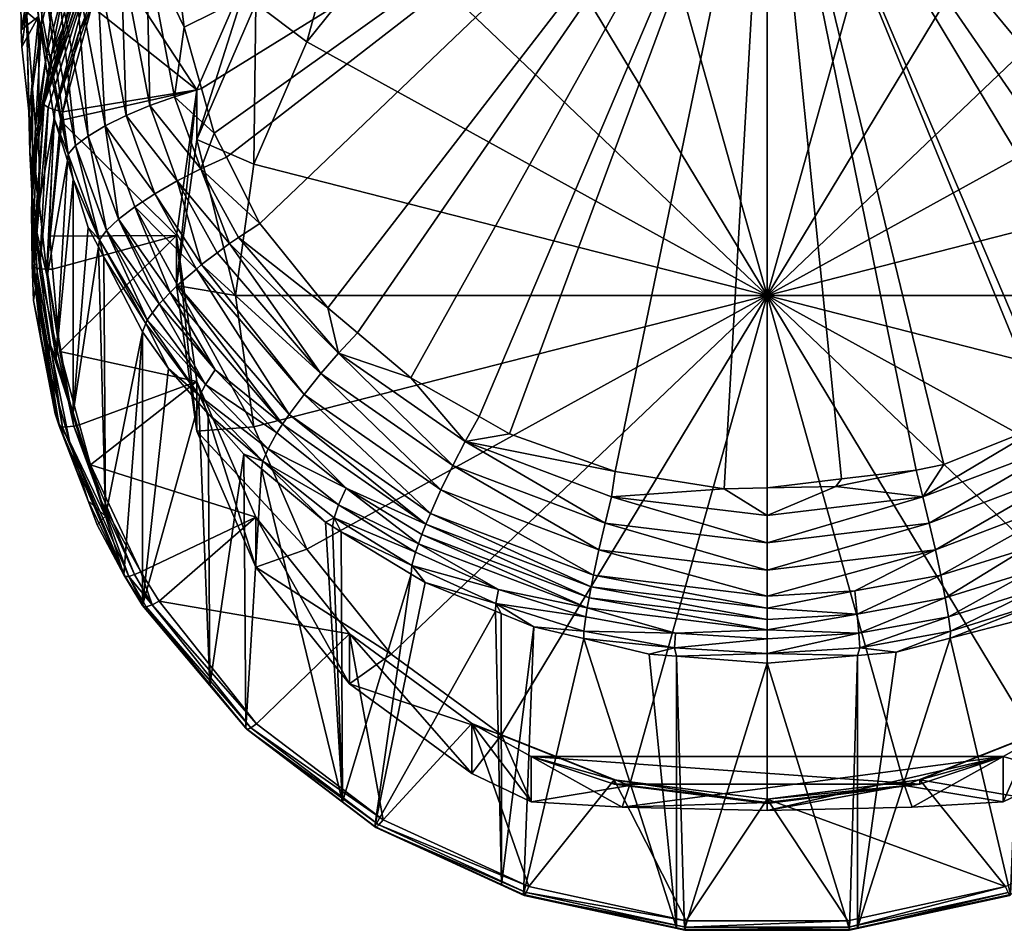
# Model space of a CAD drawing. Extents: x -0.027 to 0.027, y -0.146 to 0.027.
# Tile 1 of 146: x -0.015 to 0.005, y -0.146 to -0.128. Entities that reach past the tile are written whole.
import ezdxf

# ---------------------------------------------------------------- set-up
doc = ezdxf.new("R2010")
doc.units = 0
doc.layers.add('mesh', color=7, linetype='CONTINUOUS')

msp = doc.modelspace()

# ---------------------------------------------------------------- meshes
at = {"layer": 'mesh'}
mesh = msp.add_polyface(dxfattribs=at)
corners = [(0, -0.122174, 0.117273), (-0.011234, -0.1302, 0.118897), (-0.011492, -0.129291, 0.118665), (-0.010986, -0.13069, 0.119025), (-0.010305, -0.132036, 0.119378), (-0.008925, -0.133751, 0.119843), (-0.008324, -0.134259, 0.119984), (-0.00724, -0.135175, 0.120238), (-0.005853, -0.135965, 0.120461), (-0.005237, -0.136316, 0.12056), (0, -0.137412, 0.120873), (-0.000873, -0.13743, 0.120878), (-0.012198, -0.125255, 0.117651), (-0.012258, -0.122289, 0.116911), (-0.005371, -0.11932, 0.092286), (-0.006, -0.122361, 0.093233), (-0.003106, -0.121217, 0.092877), (-0.006476, -0.119843, 0.092449), (-0.007572, -0.120362, 0.09261), (-0.006, -0.123374, 0.08998), (-0.004796, -0.122794, 0.089799), (-0.004796, -0.12187, 0.092766), (0, -0.120826, 0.092755), (-0.003106, -0.121306, 0.09259), (0, -0.120915, 0.092469), (-0.008485, -0.125195, 0.090547), (-0.008485, -0.124182, 0.0938), (0, -0.123191, 0.089197), (0, -0.122966, 0.089248), (-0.002795, -0.123543, 0.089307), (0.002947, -0.122899, 0.089462), (-0.007637, -0.126211, 0.090138), (-0.0054, -0.124573, 0.089628), (-0.002947, -0.122899, 0.089462), (0, -0.133503, 0.092409), (0.002795, -0.123543, 0.089307), (-0.009353, -0.128347, 0.090803), (-0.010432, -0.130834, 0.091578), (0.003106, -0.121306, 0.09259), (0.004796, -0.12187, 0.092766), (-0.009365, -0.1215, 0.092972)]
mesh.append_faces([[corners[k] for k in face] for face in [(0, 1, 2, 2), (3, 1, 0, 0), (0, 4, 3, 3), (0, 5, 4, 4), (6, 5, 0, 0), (0, 7, 6, 6), (0, 8, 7, 7), (9, 8, 0, 0), (10, 11, 0, 0), (12, 13, 0, 0), (14, 15, 16, 16), (17, 18, 15, 15), (19, 20, 21, 21), (22, 23, 24, 24), (16, 23, 22, 22), (16, 21, 23, 23), (15, 21, 16, 16), (15, 19, 21, 21), (15, 25, 19, 19), (26, 25, 15, 15), (27, 28, 29, 29), (27, 30, 28, 28), (31, 19, 25, 25), (32, 19, 31, 31), (32, 20, 19, 19), (29, 20, 32, 32), (29, 33, 20, 20), (28, 33, 29, 29), (34, 29, 32, 32), (34, 27, 29, 29), (35, 27, 34, 34), (34, 36, 37, 37), (34, 31, 36, 36), (32, 31, 34, 34), (23, 38, 24, 24), (21, 39, 23, 23), (21, 33, 28, 28), (20, 33, 21, 21), (15, 40, 26, 26), (15, 18, 40, 40)]])
mesh = msp.add_polyface(dxfattribs=at)
corners = [(-0.010922, -0.132447, 0.119347), (-0.011985, -0.131172, 0.118886), (-0.011504, -0.130928, 0.119006), (-0.012043, -0.129461, 0.118627), (-0.011845, -0.128048, 0.118349), (-0.011492, -0.129291, 0.118665), (-0.012613, -0.126455, 0.117871), (-0.012546, -0.129642, 0.118491), (-0.012442, -0.131433, 0.118663), (-0.011598, -0.132964, 0.119059), (-0.01285, -0.131698, 0.118341), (-0.011492, -0.132874, 0.119139), (-0.011177, -0.132637, 0.119254), (-0.012356, -0.133674, 0.118254), (-0.013423, -0.13218, 0.117467), (-0.013182, -0.131951, 0.117934), (-0.011234, -0.1302, 0.118897), (-0.010986, -0.13069, 0.119025), (-0.012056, -0.126379, 0.117932), (-0.012198, -0.125255, 0.117651), (-0.012258, -0.122289, 0.116911), (-0.01313, -0.12655, 0.117713), (-0.013025, -0.129842, 0.118252), (-0.013451, -0.130052, 0.117915), (-0.010392, -0.126555, 0.094539), (-0.013285, -0.126708, 0.094587), (-0.011591, -0.129318, 0.0954), (-0.012683, -0.12544, 0.094192), (-0.014358, -0.129945, 0.095595), (-0.012, -0.132283, 0.096324), (-0.012, -0.133297, 0.093071), (-0.011591, -0.130331, 0.092147), (-0.0108, -0.133503, 0.092409), (-0.012808, -0.12044, 0.116365), (-0.0134, -0.126657, 0.094578), (-0.011808, -0.12375, 0.093735), (-0.012859, -0.125028, 0.094259), (-0.013621, -0.126521, 0.094689), (-0.012629, -0.125209, 0.094127), (-0.0116, -0.123916, 0.093717), (-0.012628, -0.124212, 0.095142), (-0.012895, -0.12494, 0.094466), (-0.012778, -0.124712, 0.094394), (-0.013432, -0.125603, 0.095596), (-0.008485, -0.124182, 0.0938)]
mesh.append_faces([[corners[k] for k in face] for face in [(0, 1, 2, 2), (3, 4, 5, 5), (3, 6, 4, 4), (7, 6, 3, 3), (8, 9, 10, 10), (8, 11, 9, 9), (1, 11, 8, 8), (1, 12, 11, 11), (0, 12, 1, 1), (13, 14, 15, 15), (16, 17, 2, 2), (6, 18, 4, 4), (6, 19, 18, 18), (20, 19, 6, 6), (21, 7, 22, 22), (21, 6, 7, 7), (23, 8, 10, 10), (22, 1, 8, 8), (7, 1, 22, 22), (7, 2, 1, 1), (3, 2, 7, 7), (3, 16, 2, 2), (5, 16, 3, 3), (24, 25, 26, 26), (24, 27, 25, 25), (28, 29, 26, 26), (26, 30, 31, 31), (29, 30, 26, 26), (32, 31, 30, 30), (33, 6, 21, 21), (34, 25, 27, 27), (35, 36, 37, 37), (38, 34, 27, 27), (35, 34, 38, 38), (27, 39, 38, 38), (37, 34, 35, 35), (40, 41, 42, 42), (43, 41, 40, 40), (44, 39, 27, 27)]])
mesh = msp.add_polyface(dxfattribs=at)
corners = [(-0.008925, -0.133751, 0.119843), (-0.01074, -0.132325, 0.119356), (-0.010305, -0.132036, 0.119378), (-0.010922, -0.132447, 0.119347), (-0.011504, -0.130928, 0.119006), (-0.010986, -0.13069, 0.119025), (0, -0.122174, 0.117273), (-0.012056, -0.126379, 0.117932), (-0.012198, -0.125255, 0.117651), (-0.011845, -0.128048, 0.118349), (-0.011492, -0.129291, 0.118665), (-0.012258, -0.122289, 0.116911), (-0.012296, -0.12042, 0.116444), (-0.011101, -0.121577, 0.095758), (-0.010203, -0.121019, 0.095017), (-0.01003, -0.120607, 0.095318), (-0.011286, -0.122066, 0.09543), (-0.010948, -0.121067, 0.096061), (-0.010564, -0.121734, 0.094335), (-0.009329, -0.120679, 0.093992), (-0.011668, -0.122917, 0.09472), (-0.008485, -0.124182, 0.0938), (-0.009543, -0.121737, 0.093039), (-0.011275, -0.123457, 0.093574), (-0.012683, -0.12544, 0.094192), (-0.010392, -0.126555, 0.094539), (-0.010392, -0.127568, 0.091286), (-0.008485, -0.125195, 0.090547), (-0.011591, -0.130331, 0.092147), (-0.011591, -0.129318, 0.0954), (-0.010432, -0.130834, 0.091578), (-0.0108, -0.133503, 0.092409), (-0.009353, -0.128347, 0.090803), (-0.007637, -0.126211, 0.090138), (-0.009365, -0.1215, 0.092972), (-0.0116, -0.123916, 0.093717), (-0.00946, -0.121374, 0.092994), (-0.010751, -0.122436, 0.093381), (-0.011808, -0.12375, 0.093735), (-0.010815, -0.122337, 0.093494), (-0.009558, -0.121206, 0.09314), (-0.011948, -0.123571, 0.09396), (-0.010803, -0.122305, 0.093641), (-0.009635, -0.121189, 0.093292)]
mesh.append_faces([[corners[k] for k in face] for face in [(0, 1, 2, 2), (3, 4, 1, 1), (4, 2, 1, 1), (4, 5, 2, 2), (6, 7, 8, 8), (6, 9, 7, 7), (6, 10, 9, 9), (6, 11, 12, 12), (13, 14, 15, 15), (13, 16, 14, 14), (17, 13, 15, 15), (14, 18, 19, 19), (16, 18, 14, 14), (16, 20, 18, 18), (21, 22, 23, 23), (21, 24, 25, 25), (21, 26, 27, 27), (25, 26, 21, 21), (25, 28, 26, 26), (29, 28, 25, 25), (30, 28, 31, 31), (30, 26, 28, 28), (32, 26, 30, 30), (32, 27, 26, 26), (33, 27, 32, 32), (23, 34, 35, 35), (23, 22, 34, 34), (36, 37, 38, 38), (38, 35, 34, 34), (38, 34, 36, 36), (39, 37, 40, 40), (41, 37, 39, 39), (42, 40, 43, 43), (42, 39, 40, 40), (37, 36, 40, 40), (43, 18, 42, 42), (43, 19, 18, 18), (21, 34, 22, 22), (23, 35, 21, 21)]])
mesh = msp.add_polyface(dxfattribs=at)
corners = [(-0.014944, -0.126939, 0.115071), (-0.014842, -0.127242, 0.115678), (-0.014878, -0.127369, 0.115177), (-0.015047, -0.124451, 0.114465), (-0.014807, -0.127827, 0.115289), (-0.014063, -0.126804, 0.1171), (-0.013799, -0.13026, 0.117496), (-0.014423, -0.12695, 0.116668), (-0.013624, -0.126668, 0.117454), (-0.013451, -0.130052, 0.117915), (-0.01313, -0.12655, 0.117713), (-0.013025, -0.129842, 0.118252), (-0.014847, -0.120851, 0.114737), (-0.014684, -0.127099, 0.116185), (-0.014073, -0.127071, 0.096074), (-0.014262, -0.12796, 0.09541), (-0.013918, -0.126915, 0.095083), (-0.014542, -0.1286, 0.096572), (-0.015047, -0.127734, 0.10235), (-0.015166, -0.127465, 0.104849), (-0.015157, -0.128102, 0.104629), (-0.015052, -0.124463, 0.103663), (-0.015187, -0.125985, 0.105362), (-0.013995, -0.125455, 0.098389), (-0.014269, -0.127175, 0.097437), (-0.013741, -0.125789, 0.096897), (-0.014435, -0.126705, 0.099026), (-0.014645, -0.128609, 0.097991), (-0.013432, -0.125603, 0.095596), (-0.014644, -0.125589, 0.100844), (-0.014745, -0.127989, 0.09967), (-0.011591, -0.129318, 0.0954), (-0.013285, -0.126708, 0.094587), (-0.013721, -0.127626, 0.094873), (-0.013688, -0.12645, 0.09482), (-0.012895, -0.12494, 0.094466), (-0.013659, -0.126414, 0.094927), (-0.013621, -0.126521, 0.094689), (-0.0134, -0.126657, 0.094578), (-0.01399, -0.128177, 0.095052), (-0.014471, -0.129729, 0.095558), (-0.014694, -0.12962, 0.09577), (-0.014693, -0.129588, 0.095872)]
mesh.append_faces([[corners[k] for k in face] for face in [(0, 1, 2, 2), (0, 3, 1, 1), (1, 4, 2, 2), (5, 6, 7, 7), (8, 9, 5, 5), (10, 11, 8, 8), (12, 13, 1, 1), (14, 15, 16, 16), (17, 15, 14, 14), (18, 19, 20, 20), (21, 19, 18, 18), (21, 22, 19, 19), (23, 24, 25, 25), (26, 24, 23, 23), (26, 27, 24, 24), (25, 14, 28, 28), (24, 14, 25, 25), (24, 17, 14, 14), (29, 18, 30, 30), (29, 21, 18, 18), (29, 26, 23, 23), (30, 26, 29, 29), (30, 27, 26, 26), (20, 2, 4, 4), (20, 0, 2, 2), (19, 0, 20, 20), (19, 3, 0, 0), (22, 3, 19, 19), (31, 32, 33, 33), (34, 35, 36, 36), (34, 37, 35, 35), (38, 33, 32, 32), (38, 39, 33, 33), (37, 40, 38, 38), (34, 41, 37, 37), (36, 42, 34, 34), (16, 42, 36, 36), (36, 28, 14, 14), (14, 16, 36, 36)]])
mesh = msp.add_polyface(dxfattribs=at)
corners = [(0.010305, -0.132036, 0.119378), (0.010992, -0.130702, 0.119028), (0.011502, -0.130935, 0.119008), (0.01074, -0.132325, 0.119356), (0.010922, -0.132447, 0.119347), (0.011984, -0.131179, 0.118888), (0.011177, -0.132637, 0.119254), (0, -0.122174, 0.117273), (0.008321, -0.134258, 0.119984), (0.007647, -0.134879, 0.120155), (0.009278, -0.133374, 0.11974), (0.011217, -0.130263, 0.118913), (0.011501, -0.12931, 0.11867), (0.011791, -0.128335, 0.118421), (0.012065, -0.126384, 0.117933), (0.01217, -0.12564, 0.117747), (0.012276, -0.122288, 0.116912), (0.005701, -0.136092, 0.120497), (0.003594, -0.136938, 0.120737), (0.010392, -0.126555, 0.094539), (0.011508, -0.12374, 0.093663), (0.008485, -0.124182, 0.0938), (0.012862, -0.125754, 0.09429), (0.010392, -0.127568, 0.091286), (0.011591, -0.129318, 0.0954), (0.008485, -0.125195, 0.090547), (0.006, -0.123374, 0.08998), (0.006, -0.122361, 0.093233), (0.002795, -0.123543, 0.089307), (0.002947, -0.122899, 0.089462), (0, -0.123191, 0.089197), (0.0054, -0.124573, 0.089628), (0.004796, -0.122794, 0.089799), (0.007637, -0.126211, 0.090138), (0.009353, -0.128347, 0.090803), (0.011591, -0.130331, 0.092147), (0.010432, -0.130834, 0.091578), (0.0108, -0.133503, 0.092409), (0.012, -0.133297, 0.093071), (0, -0.133503, 0.092409), (0.011616, -0.123757, 0.093675), (0.010504, -0.122514, 0.093288), (0.011733, -0.123653, 0.093705), (0.009301, -0.121348, 0.092947)]
mesh.append_faces([[corners[k] for k in face] for face in [(0, 1, 2, 2), (2, 3, 0, 0), (2, 4, 3, 3), (5, 6, 4, 4), (7, 8, 9, 9), (10, 8, 7, 7), (7, 0, 10, 10), (7, 1, 0, 0), (11, 1, 7, 7), (7, 12, 11, 11), (7, 13, 12, 12), (14, 13, 7, 7), (7, 15, 14, 14), (7, 16, 15, 15), (17, 18, 7, 7), (19, 20, 21, 21), (22, 20, 19, 19), (19, 23, 24, 24), (19, 25, 23, 23), (21, 25, 19, 19), (21, 26, 25, 25), (27, 26, 21, 21), (28, 29, 30, 30), (31, 32, 28, 28), (31, 26, 32, 32), (31, 25, 26, 26), (33, 25, 31, 31), (33, 23, 25, 25), (34, 23, 33, 33), (34, 35, 23, 23), (36, 35, 34, 34), (37, 38, 36, 36), (39, 36, 34, 34), (39, 37, 36, 36), (39, 31, 28, 28), (39, 33, 31, 31), (34, 33, 39, 39), (40, 41, 20, 20), (42, 43, 40, 40)]])
mesh = msp.add_polyface(dxfattribs=at)
corners = [(-0.005515, -0.139766, 0.11904), (-0.004739, -0.14024, 0.118636), (-0.005404, -0.139968, 0.118558), (-0.003722, -0.140327, 0.119203), (-0.003683, -0.140035, 0.11967), (-0.005457, -0.139481, 0.119508), (-0.003653, -0.139854, 0.119887), (-0.00186, -0.14037, 0.119767), (0.000001, -0.140297, 0.120016), (-0.003088, -0.137078, 0.120777), (-0.006134, -0.136473, 0.120523), (-0.005237, -0.136316, 0.12056), (-0.003576, -0.139429, 0.12027), (0.000001, -0.140089, 0.120216), (-0.003618, -0.139651, 0.120088), (0.000001, -0.139861, 0.120397), (-0.003528, -0.139189, 0.120431), (0.000001, -0.139616, 0.120556), (-0.003417, -0.138673, 0.120677), (0.000001, -0.139085, 0.120797), (-0.003293, -0.138132, 0.120815), (0.000001, -0.138529, 0.12093), (-0.003163, -0.137597, 0.120846), (0.000001, -0.137978, 0.120956), (-0.000873, -0.13743, 0.120878), (0, -0.137412, 0.120873), (-0.006933, -0.138154, 0.119901), (-0.006841, -0.137932, 0.120066), (-0.006627, -0.137456, 0.120325), (-0.006387, -0.136961, 0.120477), (0.001829, -0.139979, 0.120184), (0.001784, -0.139508, 0.120524), (0.0014, -0.137383, 0.120865), (0, -0.122174, 0.117273), (0.001514, -0.13723, 0.12083), (-0.010432, -0.130834, 0.091578), (-0.0108, -0.133503, 0.092409), (0, -0.133503, 0.092409), (-0.007637, -0.140794, 0.09468), (-0.0054, -0.142433, 0.09519), (-0.009353, -0.138658, 0.094015), (-0.002795, -0.143463, 0.095511), (0, -0.143814, 0.095621)]
mesh.append_faces([[corners[k] for k in face] for face in [(0, 1, 2, 2), (0, 3, 1, 1), (4, 3, 0, 0), (5, 4, 0, 0), (6, 4, 5, 5), (6, 7, 4, 4), (8, 7, 6, 6), (9, 10, 11, 11), (12, 13, 14, 14), (12, 15, 13, 13), (16, 15, 12, 12), (16, 17, 15, 15), (18, 17, 16, 16), (18, 19, 17, 17), (20, 19, 18, 18), (20, 21, 19, 19), (22, 21, 20, 20), (22, 23, 21, 21), (24, 23, 22, 22), (24, 25, 23, 23), (26, 12, 14, 14), (27, 16, 12, 12), (28, 18, 16, 16), (29, 20, 18, 18), (10, 22, 20, 20), (9, 22, 10, 10), (9, 24, 22, 22), (14, 8, 6, 6), (13, 8, 14, 14), (15, 30, 13, 13), (17, 31, 15, 15), (25, 32, 23, 23), (25, 33, 34, 34), (34, 32, 25, 25), (33, 9, 11, 11), (33, 24, 9, 9), (35, 36, 37, 37), (37, 38, 39, 39), (40, 38, 37, 37), (41, 42, 37, 37)]])
mesh = msp.add_polyface(dxfattribs=at)
corners = [(0.006388, -0.13696, 0.120477), (0.006136, -0.136473, 0.120523), (0.008711, -0.134677, 0.120018), (0.008554, -0.137419, 0.119443), (0.008341, -0.137015, 0.119804), (0.009713, -0.135923, 0.119495), (0.009961, -0.136297, 0.119125), (0.008708, -0.13776, 0.119012), (0.010141, -0.136616, 0.118687), (0.008801, -0.138024, 0.118538), (0.010249, -0.136867, 0.118209), (0.010256, -0.137011, 0.117711), (0.009312, -0.137864, 0.117953), (0.007016, -0.13836, 0.119713), (0.006842, -0.137931, 0.120066), (0.009278, -0.133374, 0.11974), (0.01074, -0.132325, 0.119356), (0.008321, -0.134258, 0.119984), (0.007647, -0.134879, 0.120155), (0.005867, -0.135989, 0.120468), (0.005701, -0.136092, 0.120497), (0.003165, -0.137597, 0.120846), (0.003027, -0.137053, 0.12077), (0.003594, -0.136938, 0.120737), (0.0014, -0.137383, 0.120865), (0.006628, -0.137456, 0.120325), (0.009069, -0.135089, 0.119948), (0.00941, -0.135512, 0.119774), (0.003295, -0.138132, 0.120814), (0.010922, -0.132447, 0.119347), (0.000001, -0.137978, 0.120956), (0, -0.122174, 0.117273), (0.001514, -0.13723, 0.12083), (0.010432, -0.136171, 0.09324), (0.0108, -0.133503, 0.092409), (0, -0.133503, 0.092409), (0.009353, -0.138658, 0.094015), (0.0054, -0.142433, 0.09519), (0.007637, -0.140794, 0.09468)]
mesh.append_faces([[corners[k] for k in face] for face in [(0, 1, 2, 2), (3, 4, 5, 5), (6, 3, 5, 5), (6, 7, 3, 3), (8, 7, 6, 6), (8, 9, 7, 7), (10, 9, 8, 8), (11, 12, 10, 10), (13, 14, 4, 4), (3, 13, 4, 4), (15, 16, 2, 2), (2, 17, 15, 15), (2, 18, 17, 17), (1, 18, 2, 2), (1, 19, 18, 18), (20, 19, 1, 1), (21, 22, 23, 23), (21, 24, 22, 22), (25, 26, 27, 27), (28, 1, 0, 0), (21, 1, 28, 28), (21, 20, 1, 1), (23, 20, 21, 21), (0, 26, 25, 25), (2, 26, 0, 0), (2, 29, 26, 26), (16, 29, 2, 2), (25, 4, 14, 14), (27, 4, 25, 25), (27, 5, 4, 4), (30, 24, 21, 21), (31, 19, 20, 20), (31, 18, 19, 19), (32, 22, 24, 24), (31, 22, 32, 32), (31, 23, 22, 22), (33, 34, 35, 35), (35, 36, 33, 33), (37, 38, 35, 35)]])
mesh = msp.add_polyface(dxfattribs=at)
corners = [(-0.014203, -0.130626, 0.11652), (-0.014218, -0.130758, 0.116016), (-0.014485, -0.129901, 0.115798), (-0.014807, -0.127827, 0.115289), (-0.014842, -0.127242, 0.115678), (-0.014684, -0.127099, 0.116185), (-0.014052, -0.130454, 0.117022), (-0.014423, -0.12695, 0.116668), (-0.013799, -0.13026, 0.117496), (-0.014063, -0.126804, 0.1171), (-0.013451, -0.130052, 0.117915), (-0.013624, -0.126668, 0.117454), (-0.013025, -0.129842, 0.118252), (-0.012442, -0.131433, 0.118663), (-0.015047, -0.127734, 0.10235), (-0.014979, -0.130598, 0.100959), (-0.014925, -0.129292, 0.100315), (-0.014542, -0.1286, 0.096572), (-0.014561, -0.128868, 0.095693), (-0.014262, -0.12796, 0.09541), (-0.014993, -0.129814, 0.103812), (-0.015144, -0.128448, 0.104483), (-0.015157, -0.128102, 0.104629), (-0.014645, -0.128609, 0.097991), (-0.014269, -0.127175, 0.097437), (-0.014835, -0.13017, 0.097082), (-0.014745, -0.127989, 0.09967), (-0.014864, -0.130073, 0.098553), (-0.014792, -0.131626, 0.102922), (-0.014309, -0.129768, 0.09554), (-0.013721, -0.127626, 0.094873), (-0.01399, -0.128177, 0.095052), (-0.014693, -0.129588, 0.095872), (-0.014471, -0.129729, 0.095558), (-0.014694, -0.12962, 0.09577), (-0.0149, -0.132927, 0.096722), (-0.014607, -0.129677, 0.09564), (-0.0134, -0.126657, 0.094578), (-0.013621, -0.126521, 0.094689), (-0.013688, -0.12645, 0.09482), (-0.013918, -0.126915, 0.095083), (-0.011591, -0.129318, 0.0954), (-0.014358, -0.129945, 0.095595)]
mesh.append_faces([[corners[k] for k in face] for face in [(0, 1, 2, 2), (3, 0, 2, 2), (4, 0, 3, 3), (5, 0, 4, 4), (5, 6, 0, 0), (7, 6, 5, 5), (7, 8, 6, 6), (9, 10, 8, 8), (11, 12, 10, 10), (12, 13, 10, 10), (14, 15, 16, 16), (17, 18, 19, 19), (14, 20, 15, 15), (14, 21, 20, 20), (22, 21, 14, 14), (23, 17, 24, 24), (23, 25, 17, 17), (26, 16, 27, 27), (26, 14, 16, 16), (27, 23, 26, 26), (27, 25, 23, 23), (21, 22, 3, 3), (3, 20, 21, 21), (3, 28, 20, 20), (2, 28, 3, 3), (29, 30, 31, 31), (32, 19, 18, 18), (29, 31, 33, 33), (34, 35, 36, 36), (32, 35, 34, 34), (37, 33, 31, 31), (38, 36, 33, 33), (38, 34, 36, 36), (39, 32, 34, 34), (40, 19, 32, 32), (32, 17, 25, 25), (32, 18, 17, 17), (41, 30, 29, 29), (42, 41, 29, 29)]])
mesh = msp.add_polyface(dxfattribs=at)
corners = [(-0.013567, -0.132373, 0.116971), (-0.013793, -0.13212, 0.116362), (-0.014099, -0.131138, 0.116113), (-0.013589, -0.132511, 0.116468), (-0.01348, -0.132722, 0.116525), (-0.014203, -0.130626, 0.11652), (-0.014218, -0.130758, 0.116016), (-0.014052, -0.130454, 0.117022), (-0.013423, -0.13218, 0.117467), (-0.013799, -0.13026, 0.117496), (-0.013182, -0.131951, 0.117934), (-0.013451, -0.130052, 0.117915), (-0.01285, -0.131698, 0.118341), (-0.01483, -0.13302, 0.099676), (-0.014979, -0.130598, 0.100959), (-0.014914, -0.131891, 0.1016), (-0.014925, -0.13155, 0.099115), (-0.014925, -0.129292, 0.100315), (-0.014792, -0.131626, 0.102922), (-0.014627, -0.133118, 0.102189), (-0.014993, -0.129814, 0.103812), (-0.014945, -0.131762, 0.097598), (-0.014869, -0.133355, 0.098114), (-0.014864, -0.130073, 0.098553), (-0.014835, -0.13017, 0.097082), (-0.014485, -0.129901, 0.115798), (-0.014443, -0.13478, 0.101373), (-0.014576, -0.132296, 0.096327), (-0.012, -0.132283, 0.096324), (-0.014358, -0.129945, 0.095595), (-0.014518, -0.132965, 0.096536), (-0.014309, -0.129768, 0.09554), (-0.014634, -0.13297, 0.096545), (-0.014471, -0.129729, 0.095558), (-0.014784, -0.132958, 0.096605), (-0.014607, -0.129677, 0.09564), (-0.0149, -0.132927, 0.096722), (-0.014693, -0.129588, 0.095872), (-0.014935, -0.132876, 0.096895), (-0.014939, -0.131217, 0.096425)]
mesh.append_faces([[corners[k] for k in face] for face in [(0, 1, 2, 2), (0, 3, 1, 1), (4, 3, 0, 0), (5, 2, 6, 6), (5, 0, 2, 2), (7, 0, 5, 5), (7, 8, 0, 0), (9, 8, 7, 7), (9, 10, 8, 8), (11, 10, 9, 9), (11, 12, 10, 10), (13, 14, 15, 15), (16, 14, 13, 13), (16, 17, 14, 14), (15, 18, 19, 19), (14, 18, 15, 15), (14, 20, 18, 18), (21, 16, 22, 22), (23, 16, 21, 21), (23, 17, 16, 16), (21, 24, 23, 23), (25, 19, 18, 18), (6, 19, 25, 25), (2, 26, 6, 6), (27, 28, 29, 29), (27, 30, 28, 28), (31, 27, 29, 29), (31, 32, 27, 27), (33, 32, 31, 31), (33, 34, 32, 32), (35, 34, 33, 33), (35, 36, 34, 34), (37, 38, 36, 36), (39, 38, 37, 37), (32, 30, 27, 27), (38, 39, 24, 24), (37, 24, 39, 39), (21, 38, 24, 24), (22, 38, 21, 21)]])
mesh = msp.add_polyface(dxfattribs=at)
corners = [(-0.012597, -0.133997, 0.117631), (-0.013567, -0.132373, 0.116971), (-0.013423, -0.13218, 0.117467), (-0.012624, -0.13407, 0.117425), (-0.01348, -0.132722, 0.116525), (-0.012689, -0.134242, 0.116936), (-0.014869, -0.133355, 0.098114), (-0.014735, -0.134497, 0.097444), (-0.014905, -0.133607, 0.097168), (-0.01461, -0.13493, 0.098625), (-0.014466, -0.135906, 0.09788), (-0.014585, -0.134467, 0.100229), (-0.014914, -0.131891, 0.1016), (-0.014443, -0.13478, 0.101373), (-0.01483, -0.13302, 0.099676), (-0.014627, -0.133118, 0.102189), (-0.014173, -0.136465, 0.099123), (-0.014925, -0.13155, 0.099115), (-0.014218, -0.130758, 0.116016), (-0.014085, -0.136159, 0.097538), (-0.013969, -0.13613, 0.097522), (-0.014373, -0.13464, 0.097058), (-0.014387, -0.136155, 0.097842), (-0.014634, -0.13297, 0.096545), (-0.014518, -0.132965, 0.096536), (-0.014784, -0.132958, 0.096605), (-0.014317, -0.136179, 0.097696), (-0.0149, -0.132927, 0.096722), (-0.014935, -0.132876, 0.096895), (-0.014386, -0.136118, 0.097946), (-0.013444, -0.137992, 0.099564), (-0.014101, -0.135879, 0.100754), (-0.014099, -0.131138, 0.116113), (-0.013793, -0.13212, 0.116362), (-0.013589, -0.132511, 0.116468), (-0.011591, -0.135249, 0.097247), (-0.012, -0.132283, 0.096324)]
mesh.append_faces([[corners[k] for k in face] for face in [(0, 1, 2, 2), (3, 1, 0, 0), (3, 4, 1, 1), (5, 4, 3, 3), (6, 7, 8, 8), (9, 7, 6, 6), (9, 10, 7, 7), (11, 12, 13, 13), (14, 12, 11, 11), (12, 15, 13, 13), (9, 11, 16, 16), (9, 14, 11, 11), (6, 14, 9, 9), (6, 17, 14, 14), (18, 13, 15, 15), (19, 20, 21, 21), (10, 22, 7, 7), (23, 21, 24, 24), (23, 19, 21, 21), (25, 19, 23, 23), (25, 26, 19, 19), (27, 26, 25, 25), (27, 22, 26, 26), (28, 22, 27, 27), (8, 22, 28, 28), (8, 7, 22, 22), (9, 29, 10, 10), (16, 29, 9, 9), (30, 11, 31, 31), (11, 13, 31, 31), (8, 28, 6, 6), (31, 32, 33, 33), (34, 31, 33, 33), (34, 30, 31, 31), (4, 30, 34, 34), (5, 30, 4, 4), (32, 31, 13, 13), (35, 21, 20, 20), (36, 24, 21, 21)]])
mesh = msp.add_polyface(dxfattribs=at)
corners = [(-0.011537, -0.135545, 0.117837), (-0.011549, -0.135689, 0.117339), (-0.012165, -0.13499, 0.117143), (-0.011415, -0.13531, 0.118321), (-0.01014, -0.136617, 0.118687), (-0.011213, -0.135016, 0.118767), (-0.012356, -0.133674, 0.118254), (-0.00996, -0.136298, 0.119125), (-0.009844, -0.136117, 0.119321), (-0.008925, -0.133751, 0.119843), (-0.00871, -0.134677, 0.120018), (-0.01074, -0.132325, 0.119356), (-0.010922, -0.132447, 0.119347), (-0.009068, -0.13509, 0.119949), (-0.012624, -0.13407, 0.117425), (-0.012689, -0.134242, 0.116936), (-0.012597, -0.133997, 0.117631), (-0.01249, -0.133853, 0.117908), (-0.011177, -0.132637, 0.119254), (-0.011492, -0.132874, 0.119139), (-0.009409, -0.135513, 0.119774), (-0.011598, -0.132964, 0.119059), (-0.009712, -0.135924, 0.119495), (-0.01198, -0.133291, 0.118767), (-0.012128, -0.133442, 0.118565), (-0.012275, -0.133591, 0.118364), (-0.011358, -0.135906, 0.1174), (-0.01285, -0.131698, 0.118341), (-0.013182, -0.131951, 0.117934), (-0.013423, -0.13218, 0.117467), (-0.012, -0.132283, 0.096324), (-0.011591, -0.136262, 0.093994), (-0.012, -0.133297, 0.093071), (-0.011591, -0.135249, 0.097247), (-0.010432, -0.136171, 0.09324), (-0.0108, -0.133503, 0.092409), (-0.014373, -0.13464, 0.097058)]
mesh.append_faces([[corners[k] for k in face] for face in [(0, 1, 2, 2), (0, 3, 4, 4), (5, 3, 6, 6), (5, 7, 3, 3), (8, 7, 5, 5), (9, 10, 11, 11), (7, 4, 3, 3), (10, 12, 11, 11), (10, 13, 12, 12), (14, 2, 15, 15), (14, 0, 2, 2), (16, 0, 14, 14), (16, 3, 0, 0), (17, 3, 16, 16), (17, 6, 3, 3), (13, 18, 12, 12), (13, 19, 18, 18), (20, 19, 13, 13), (20, 21, 19, 19), (22, 21, 20, 20), (22, 23, 21, 21), (8, 23, 22, 22), (8, 24, 23, 23), (5, 24, 8, 8), (5, 25, 24, 24), (6, 25, 5, 5), (0, 26, 1, 1), (27, 23, 24, 24), (27, 21, 23, 23), (6, 28, 25, 25), (17, 29, 6, 6), (16, 29, 17, 17), (28, 24, 25, 25), (28, 27, 24, 24), (30, 31, 32, 32), (33, 31, 30, 30), (34, 32, 31, 31), (35, 32, 34, 34), (30, 36, 33, 33)]])
mesh = msp.add_polyface(dxfattribs=at)
corners = [(-0.006134, -0.136473, 0.120523), (-0.005853, -0.135965, 0.120461), (-0.005237, -0.136316, 0.12056), (-0.007142, -0.138719, 0.119287), (-0.007218, -0.138995, 0.118817), (-0.0088, -0.138025, 0.118538), (-0.005457, -0.139481, 0.119508), (-0.006933, -0.138154, 0.119901), (-0.007015, -0.13836, 0.119713), (-0.008553, -0.13742, 0.119444), (-0.005515, -0.139766, 0.11904), (-0.005519, -0.139921, 0.118544), (-0.006951, -0.139337, 0.118375), (-0.005404, -0.139968, 0.118558), (-0.008655, -0.138306, 0.118079), (-0.007233, -0.139166, 0.118326), (-0.008829, -0.138201, 0.118049), (-0.008707, -0.137761, 0.119012), (-0.007085, -0.13855, 0.119508), (-0.003653, -0.139854, 0.119887), (-0.008324, -0.134259, 0.119984), (-0.00871, -0.134677, 0.120018), (-0.008925, -0.133751, 0.119843), (-0.00724, -0.135175, 0.120238), (-0.006387, -0.136961, 0.120477), (-0.009844, -0.136117, 0.119321), (-0.009712, -0.135924, 0.119495), (-0.006841, -0.137932, 0.120066), (-0.009409, -0.135513, 0.119774), (-0.006627, -0.137456, 0.120325), (-0.009068, -0.13509, 0.119949), (-0.003618, -0.139651, 0.120088), (-0.003576, -0.139429, 0.12027), (-0.003528, -0.139189, 0.120431), (-0.003417, -0.138673, 0.120677), (-0.003293, -0.138132, 0.120815), (-0.008625, -0.143799, 0.100329), (0, -0.133503, 0.092409), (-0.010432, -0.136171, 0.09324), (-0.009353, -0.138658, 0.094015), (-0.0108, -0.133503, 0.092409)]
mesh.append_faces([[corners[k] for k in face] for face in [(0, 1, 2, 2), (3, 4, 5, 5), (6, 4, 3, 3), (7, 8, 9, 9), (10, 11, 12, 12), (10, 13, 11, 11), (14, 4, 15, 15), (14, 5, 4, 4), (16, 5, 14, 14), (17, 3, 5, 5), (18, 3, 17, 17), (18, 6, 3, 3), (19, 6, 18, 18), (4, 12, 15, 15), (4, 10, 12, 12), (6, 10, 4, 4), (20, 21, 22, 22), (20, 23, 21, 21), (0, 23, 1, 1), (0, 21, 23, 23), (24, 21, 0, 0), (25, 7, 9, 9), (26, 27, 7, 7), (28, 29, 27, 27), (30, 29, 28, 28), (24, 30, 21, 21), (24, 29, 30, 30), (7, 31, 8, 8), (27, 32, 7, 7), (29, 33, 27, 27), (24, 34, 29, 29), (0, 35, 24, 24), (9, 18, 17, 17), (8, 18, 9, 9), (8, 19, 18, 18), (31, 19, 8, 8), (36, 14, 15, 15), (37, 38, 39, 39), (37, 40, 38, 38)]])
mesh = msp.add_polyface(dxfattribs=at)
corners = [(0.000001, -0.140779, 0.119336), (-0.00188, -0.140665, 0.119302), (0.000001, -0.140482, 0.1198), (-0.003683, -0.140035, 0.11967), (-0.00186, -0.14037, 0.119767), (-0.003722, -0.140327, 0.119203), (-0.002395, -0.140793, 0.118797), (-0.003725, -0.140479, 0.118706), (0.000001, -0.140297, 0.120016), (0.001862, -0.140369, 0.119767), (0.000001, -0.140089, 0.120216), (0.001829, -0.139979, 0.120184), (-0.00184, -0.146361, 0.101127), (0, -0.14374, 0.099892), (0, -0.14383, 0.099606), (-0.003106, -0.14335, 0.099771), (-0.003106, -0.143439, 0.099484), (0, -0.143814, 0.095621), (-0.002947, -0.143904, 0.096004), (0, -0.143971, 0.09579), (-0.002795, -0.143463, 0.095511), (0, -0.133503, 0.092409), (-0.0054, -0.142433, 0.09519), (0.003106, -0.143439, 0.099484), (-0.004796, -0.142875, 0.099308), (0.004796, -0.142875, 0.099308), (-0.001841, -0.140836, 0.11881), (0.000001, -0.140978, 0.118851), (0.00184, -0.140822, 0.118806), (-0.001677, -0.146396, 0.101138), (0.001677, -0.146396, 0.101138), (-0.004947, -0.145685, 0.100917), (-0.001672, -0.14641, 0.100961), (0.001672, -0.14641, 0.100961), (-0.00166, -0.146346, 0.100795), (0.00166, -0.146346, 0.100795), (-0.004934, -0.1457, 0.10074), (-0.004897, -0.145642, 0.100576), (-0.001642, -0.146217, 0.100674), (0.001642, -0.146217, 0.100674), (-0.004844, -0.14552, 0.100457)]
mesh.append_faces([[corners[k] for k in face] for face in [(0, 1, 2, 2), (3, 4, 5, 5), (1, 6, 7, 7), (5, 1, 7, 7), (4, 1, 5, 5), (4, 2, 1, 1), (8, 2, 4, 4), (8, 9, 2, 2), (10, 11, 8, 8), (6, 12, 7, 7), (13, 14, 15, 15), (14, 16, 15, 15), (17, 18, 19, 19), (20, 18, 17, 17), (21, 22, 20, 20), (23, 16, 14, 14), (23, 24, 16, 16), (25, 18, 24, 24), (25, 19, 18, 18), (0, 26, 1, 1), (27, 26, 0, 0), (1, 26, 6, 6), (0, 28, 27, 27), (29, 27, 30, 30), (29, 26, 27, 27), (12, 26, 29, 29), (6, 26, 12, 12), (31, 12, 29, 29), (32, 29, 33, 33), (32, 31, 29, 29), (34, 32, 35, 35), (34, 36, 32, 32), (37, 36, 34, 34), (38, 34, 39, 39), (38, 37, 34, 34), (40, 37, 38, 38), (15, 38, 13, 13), (15, 40, 38, 38), (38, 39, 13, 13)]])
mesh = msp.add_polyface(dxfattribs=at)
corners = [(0.003723, -0.14047, 0.118703), (0.00184, -0.146361, 0.101127), (0.002622, -0.140756, 0.118786), (0.005399, -0.145477, 0.100852), (0.005412, -0.139988, 0.118563), (0.005527, -0.139937, 0.118549), (0.005175, -0.140093, 0.118594), (0.006, -0.143219, 0.096161), (0.004796, -0.143799, 0.096342), (0.004796, -0.142875, 0.099308), (0, -0.14374, 0.099892), (0.003106, -0.143439, 0.099484), (0, -0.14383, 0.099606), (0.003106, -0.14335, 0.099771), (0.006, -0.142206, 0.099414), (0, -0.143814, 0.095621), (0, -0.143971, 0.09579), (0.002795, -0.143463, 0.095511), (0.0054, -0.142433, 0.09519), (0.002947, -0.143904, 0.096004), (0, -0.133503, 0.092409), (-0.004796, -0.142875, 0.099308), (0.000001, -0.140779, 0.119336), (0.001882, -0.140665, 0.119302), (0.00184, -0.140822, 0.118806), (0.004947, -0.145685, 0.100917), (0.001677, -0.146396, 0.101138), (0.000001, -0.140978, 0.118851), (0.004934, -0.1457, 0.10074), (0.001672, -0.14641, 0.100961), (-0.001677, -0.146396, 0.101138), (0.004897, -0.145642, 0.100576), (0.00166, -0.146346, 0.100795), (-0.001672, -0.14641, 0.100961), (0.004844, -0.14552, 0.100457), (0.001642, -0.146217, 0.100674), (-0.00166, -0.146346, 0.100795), (0.007804, -0.144162, 0.100034)]
mesh.append_faces([[corners[k] for k in face] for face in [(0, 1, 2, 2), (3, 4, 5, 5), (6, 4, 3, 3), (7, 8, 9, 9), (10, 11, 12, 12), (13, 11, 10, 10), (13, 9, 11, 11), (14, 9, 13, 13), (14, 7, 9, 9), (15, 16, 17, 17), (18, 8, 7, 7), (17, 8, 18, 18), (17, 19, 8, 8), (16, 19, 17, 17), (20, 15, 17, 17), (9, 21, 11, 11), (9, 8, 19, 19), (19, 16, 9, 9), (22, 23, 24, 24), (0, 25, 1, 1), (6, 25, 0, 0), (6, 3, 25, 25), (1, 24, 2, 2), (26, 24, 1, 1), (26, 27, 24, 24), (26, 1, 25, 25), (28, 26, 25, 25), (29, 26, 28, 28), (29, 30, 26, 26), (31, 29, 28, 28), (32, 29, 31, 31), (32, 33, 29, 29), (34, 32, 31, 31), (35, 32, 34, 34), (35, 36, 32, 32), (13, 37, 14, 14), (13, 34, 37, 37), (10, 34, 13, 13), (10, 35, 34, 34)]])
mesh = msp.add_polyface(dxfattribs=at)
corners = [(0.000001, -0.140779, 0.119336), (0.000001, -0.140482, 0.1198), (0.001862, -0.140369, 0.119767), (0.001829, -0.139979, 0.120184), (0.001784, -0.139508, 0.120524), (0.003529, -0.139189, 0.120431), (0.005459, -0.13948, 0.119508), (0.005362, -0.139107, 0.119929), (0.007016, -0.13836, 0.119713), (0.003685, -0.140035, 0.119669), (0.003724, -0.140327, 0.119203), (0.005517, -0.139766, 0.11904), (0.001882, -0.140665, 0.119302), (0.002622, -0.140756, 0.118786), (0.003723, -0.14047, 0.118703), (0.005175, -0.140093, 0.118594), (0.005412, -0.139988, 0.118563), (0.005527, -0.139937, 0.118549), (0.007219, -0.138995, 0.118817), (0.003295, -0.138132, 0.120814), (0.006388, -0.13696, 0.120477), (0.003419, -0.138672, 0.120677), (0.006628, -0.137456, 0.120325), (0.000001, -0.140297, 0.120016), (0.003619, -0.139651, 0.120088), (0.005228, -0.138659, 0.120277), (0.006842, -0.137931, 0.120066), (0.000001, -0.139861, 0.120397), (0.000001, -0.139616, 0.120556), (0.000001, -0.139085, 0.120797), (0.000001, -0.138529, 0.12093), (0.003165, -0.137597, 0.120846), (0.000001, -0.137978, 0.120956), (0, -0.133503, 0.092409), (0.002795, -0.143463, 0.095511), (0.0054, -0.142433, 0.09519), (0.00184, -0.140822, 0.118806)]
mesh.append_faces([[corners[k] for k in face] for face in [(0, 1, 2, 2), (3, 4, 5, 5), (6, 7, 8, 8), (6, 9, 7, 7), (10, 6, 11, 11), (10, 9, 6, 6), (12, 9, 10, 10), (10, 13, 12, 12), (10, 14, 13, 13), (11, 14, 10, 10), (11, 15, 14, 14), (11, 16, 15, 15), (11, 17, 16, 16), (18, 17, 11, 11), (19, 20, 21, 21), (21, 5, 4, 4), (21, 22, 5, 5), (20, 22, 21, 21), (3, 2, 23, 23), (3, 24, 2, 2), (5, 24, 3, 3), (5, 25, 24, 24), (22, 25, 5, 5), (2, 12, 0, 0), (2, 9, 12, 12), (24, 9, 2, 2), (24, 7, 9, 9), (25, 7, 24, 24), (25, 26, 7, 7), (22, 26, 25, 25), (27, 4, 3, 3), (28, 21, 4, 4), (29, 21, 28, 28), (29, 19, 21, 21), (30, 19, 29, 29), (30, 31, 19, 19), (32, 31, 30, 30), (33, 34, 35, 35), (12, 13, 36, 36)]])
mesh = msp.add_polyface(dxfattribs=at)
corners = [(0.007016, -0.13836, 0.119713), (0.007143, -0.138719, 0.119287), (0.005459, -0.13948, 0.119508), (0.009312, -0.137864, 0.117953), (0.008817, -0.138182, 0.118044), (0.008801, -0.138024, 0.118538), (0.010249, -0.136867, 0.118209), (0.005362, -0.139107, 0.119929), (0.006842, -0.137931, 0.120066), (0.005517, -0.139766, 0.11904), (0.007219, -0.138995, 0.118817), (0.007336, -0.139137, 0.118317), (0.005527, -0.139937, 0.118549), (0.008645, -0.138293, 0.118076), (0.008554, -0.137419, 0.119443), (0.008708, -0.13776, 0.119012), (0.008625, -0.143799, 0.100329), (0.011143, -0.13621, 0.117484), (0.011371, -0.135919, 0.117403), (0.011326, -0.141429, 0.099591), (0.010256, -0.137011, 0.117711), (0.010392, -0.138012, 0.098108), (0.010392, -0.139025, 0.094855), (0.008485, -0.140385, 0.098847), (0.011591, -0.136262, 0.093994), (0.009353, -0.138658, 0.094015), (0.008485, -0.141398, 0.095594), (0, -0.133503, 0.092409), (0.007637, -0.140794, 0.09468), (0.010594, -0.142303, 0.099863), (0.01155, -0.135692, 0.11734), (0.012689, -0.139803, 0.099085), (0.013536, -0.137675, 0.09801), (0.013628, -0.137271, 0.097877), (0.012723, -0.139119, 0.098453), (0.013731, -0.137719, 0.098141), (0.014239, -0.136161, 0.097602), (0.012985, -0.139218, 0.098623), (0.012851, -0.139178, 0.0985), (0.014096, -0.13614, 0.097532), (0.013066, -0.139203, 0.098821), (0.013722, -0.137808, 0.098467), (0.013801, -0.137683, 0.098349), (0.012631, -0.139833, 0.098865), (0.012472, -0.139782, 0.09869), (0.01235, -0.139718, 0.098639), (0.012689, -0.134242, 0.116936), (0.013537, -0.137981, 0.099581)]
mesh.append_faces([[corners[k] for k in face] for face in [(0, 1, 2, 2), (3, 4, 5, 5), (6, 3, 5, 5), (0, 7, 8, 8), (9, 1, 10, 10), (9, 2, 1, 1), (10, 11, 12, 12), (13, 11, 10, 10), (14, 1, 0, 0), (15, 1, 14, 14), (15, 10, 1, 1), (5, 10, 15, 15), (5, 13, 10, 10), (4, 13, 5, 5), (16, 13, 4, 4), (17, 18, 19, 19), (16, 3, 20, 20), (21, 22, 23, 23), (21, 24, 22, 22), (25, 26, 22, 22), (27, 28, 25, 25), (29, 20, 17, 17), (30, 31, 19, 19), (32, 33, 34, 34), (35, 36, 37, 37), (34, 38, 32, 32), (38, 37, 39, 39), (40, 41, 42, 42), (42, 37, 40, 40), (35, 37, 42, 42), (43, 40, 37, 37), (44, 34, 45, 45), (44, 38, 34, 34), (44, 37, 38, 38), (31, 46, 40, 40), (40, 47, 41, 41), (23, 45, 21, 21), (21, 34, 33, 33), (45, 34, 21, 21)]])
mesh = msp.add_polyface(dxfattribs=at)
corners = [(-0.010248, -0.136868, 0.118209), (-0.010273, -0.137029, 0.117716), (-0.010632, -0.13673, 0.117631), (-0.008829, -0.138201, 0.118049), (-0.008976, -0.138112, 0.118024), (-0.0088, -0.138025, 0.118538), (-0.011358, -0.135906, 0.1174), (-0.008707, -0.137761, 0.119012), (-0.00996, -0.136298, 0.119125), (-0.008553, -0.13742, 0.119444), (-0.01014, -0.136617, 0.118687), (-0.009844, -0.136117, 0.119321), (-0.009712, -0.135924, 0.119495), (-0.006933, -0.138154, 0.119901), (-0.009409, -0.135513, 0.119774), (-0.006841, -0.137932, 0.120066), (-0.011537, -0.135545, 0.117837), (-0.011326, -0.141429, 0.099591), (-0.010392, -0.138012, 0.098108), (-0.011591, -0.135249, 0.097247), (-0.013749, -0.136942, 0.097775), (-0.013969, -0.13613, 0.097522), (-0.010392, -0.139025, 0.094855), (-0.011591, -0.136262, 0.093994), (-0.010432, -0.136171, 0.09324), (-0.009353, -0.138658, 0.094015), (-0.012689, -0.139803, 0.099085), (-0.012165, -0.13499, 0.117143), (-0.011549, -0.135689, 0.117339), (-0.012689, -0.134242, 0.116936), (-0.014085, -0.136159, 0.097538), (-0.013525, -0.13769, 0.098014), (-0.012723, -0.139119, 0.098453), (-0.014466, -0.135906, 0.09788), (-0.014386, -0.136118, 0.097946), (-0.014387, -0.136155, 0.097842), (-0.013797, -0.137679, 0.098428), (-0.013073, -0.139185, 0.098892), (-0.012967, -0.139213, 0.098605), (-0.014317, -0.136179, 0.097696), (-0.012852, -0.139178, 0.098501), (-0.013045, -0.139214, 0.098747), (-0.013444, -0.137992, 0.099564), (-0.013612, -0.138168, 0.098579), (-0.014173, -0.136465, 0.099123), (-0.014585, -0.134467, 0.100229)]
mesh.append_faces([[corners[k] for k in face] for face in [(0, 1, 2, 2), (3, 4, 5, 5), (6, 0, 2, 2), (0, 4, 1, 1), (0, 5, 4, 4), (7, 5, 0, 0), (8, 9, 10, 10), (11, 9, 8, 8), (12, 13, 11, 11), (14, 15, 12, 12), (16, 0, 6, 6), (10, 0, 16, 16), (10, 7, 0, 0), (9, 7, 10, 10), (17, 6, 2, 2), (18, 19, 20, 20), (19, 21, 20, 20), (19, 22, 23, 23), (18, 22, 19, 19), (24, 23, 25, 25), (26, 27, 28, 28), (29, 27, 26, 26), (30, 20, 21, 21), (31, 20, 30, 30), (31, 32, 20, 20), (33, 34, 35, 35), (35, 36, 37, 37), (35, 34, 36, 36), (38, 30, 39, 39), (40, 31, 30, 30), (37, 41, 35, 35), (35, 41, 39, 39), (36, 42, 43, 43), (36, 34, 44, 44), (44, 42, 36, 36), (44, 45, 42, 42), (29, 37, 42, 42), (26, 37, 29, 29), (20, 32, 18, 18)]])
mesh = msp.add_polyface(dxfattribs=at)
corners = [(-0.008625, -0.143799, 0.100329), (-0.008976, -0.138112, 0.118024), (-0.008829, -0.138201, 0.118049), (-0.010273, -0.137029, 0.117716), (-0.011549, -0.135689, 0.117339), (-0.011358, -0.135906, 0.1174), (-0.011326, -0.141429, 0.099591), (-0.010392, -0.138012, 0.098108), (-0.01235, -0.139718, 0.098639), (-0.008485, -0.140385, 0.098847), (-0.008485, -0.141398, 0.095594), (-0.010392, -0.139025, 0.094855), (-0.009353, -0.138658, 0.094015), (-0.007637, -0.140794, 0.09468), (-0.011591, -0.136262, 0.093994), (-0.012689, -0.139803, 0.099085), (-0.010594, -0.142303, 0.099863), (-0.010632, -0.13673, 0.117631), (-0.00797, -0.144297, 0.100484), (-0.010566, -0.142328, 0.099689), (-0.007949, -0.144317, 0.100309), (-0.012663, -0.139831, 0.098939), (-0.010488, -0.142294, 0.099533), (-0.00789, -0.144268, 0.100148), (-0.012615, -0.139832, 0.098833), (-0.010374, -0.142209, 0.099426), (-0.007804, -0.144162, 0.100034), (-0.012497, -0.139794, 0.098705), (-0.012723, -0.139119, 0.098453), (-0.012967, -0.139213, 0.098605), (-0.012852, -0.139178, 0.098501), (-0.013045, -0.139214, 0.098747), (-0.013073, -0.139185, 0.098892), (-0.013797, -0.137679, 0.098428), (-0.013612, -0.138168, 0.098579), (-0.014085, -0.136159, 0.097538), (-0.013525, -0.13769, 0.098014), (-0.014317, -0.136179, 0.097696), (-0.013444, -0.137992, 0.099564)]
mesh.append_faces([[corners[k] for k in face] for face in [(0, 1, 2, 2), (0, 3, 1, 1), (4, 5, 6, 6), (7, 8, 9, 9), (7, 10, 11, 11), (9, 10, 7, 7), (12, 11, 13, 13), (12, 14, 11, 11), (15, 4, 6, 6), (16, 3, 0, 0), (16, 17, 3, 3), (6, 17, 16, 16), (16, 0, 18, 18), (6, 16, 15, 15), (19, 16, 20, 20), (16, 21, 15, 15), (19, 21, 16, 16), (22, 19, 23, 23), (19, 24, 21, 21), (22, 24, 19, 19), (25, 22, 26, 26), (22, 27, 24, 24), (25, 27, 22, 22), (8, 27, 25, 25), (28, 27, 8, 8), (27, 29, 24, 24), (27, 30, 29, 29), (27, 28, 30, 30), (15, 31, 32, 32), (21, 31, 15, 15), (21, 29, 31, 31), (24, 29, 21, 21), (32, 33, 34, 34), (30, 35, 29, 29), (30, 28, 36, 36), (37, 31, 29, 29), (34, 38, 32, 32), (9, 8, 25, 25), (7, 28, 8, 8)]])
mesh = msp.add_polyface(dxfattribs=at)
corners = [(-0.003722, -0.140327, 0.119203), (-0.003725, -0.140479, 0.118706), (-0.004739, -0.14024, 0.118636), (-0.005519, -0.139921, 0.118544), (-0.005404, -0.139968, 0.118558), (-0.005399, -0.145477, 0.100852), (-0.008829, -0.138201, 0.118049), (-0.008655, -0.138306, 0.118079), (-0.008625, -0.143799, 0.100329), (-0.003106, -0.14335, 0.099771), (-0.004796, -0.142875, 0.099308), (-0.006, -0.142206, 0.099414), (-0.003106, -0.143439, 0.099484), (-0.008485, -0.140385, 0.098847), (-0.006, -0.143219, 0.096161), (-0.008485, -0.141398, 0.095594), (-0.004796, -0.143799, 0.096342), (-0.002795, -0.143463, 0.095511), (-0.002947, -0.143904, 0.096004), (-0.0054, -0.142433, 0.09519), (-0.007637, -0.140794, 0.09468), (-0.010392, -0.139025, 0.094855), (-0.00797, -0.144297, 0.100484), (-0.006951, -0.139337, 0.118375), (-0.007233, -0.139166, 0.118326), (-0.004947, -0.145685, 0.100917), (-0.00184, -0.146361, 0.101127), (-0.004934, -0.1457, 0.10074), (-0.001672, -0.14641, 0.100961), (-0.007949, -0.144317, 0.100309), (-0.010594, -0.142303, 0.099863), (-0.004897, -0.145642, 0.100576), (-0.00789, -0.144268, 0.100148), (-0.010566, -0.142328, 0.099689), (-0.004844, -0.14552, 0.100457), (-0.007804, -0.144162, 0.100034), (-0.010488, -0.142294, 0.099533), (-0.010374, -0.142209, 0.099426)]
mesh.append_faces([[corners[k] for k in face] for face in [(0, 1, 2, 2), (3, 4, 5, 5), (6, 7, 8, 8), (2, 5, 4, 4), (9, 10, 11, 11), (9, 12, 10, 10), (13, 14, 15, 15), (11, 14, 13, 13), (11, 16, 14, 14), (10, 16, 11, 11), (17, 16, 18, 18), (19, 16, 17, 17), (19, 14, 16, 16), (19, 15, 14, 14), (20, 15, 19, 19), (20, 21, 15, 15), (18, 16, 10, 10), (22, 3, 5, 5), (22, 23, 3, 3), (22, 24, 23, 23), (8, 24, 22, 22), (2, 25, 5, 5), (1, 25, 2, 2), (1, 26, 25, 25), (22, 5, 25, 25), (27, 25, 28, 28), (27, 22, 25, 25), (29, 22, 27, 27), (29, 30, 22, 22), (31, 29, 27, 27), (32, 29, 31, 31), (32, 33, 29, 29), (34, 32, 31, 31), (35, 32, 34, 34), (35, 36, 32, 32), (11, 34, 9, 9), (11, 35, 34, 34), (13, 35, 11, 11), (13, 37, 35, 35)]])

doc.saveas('drawing.dxf')
